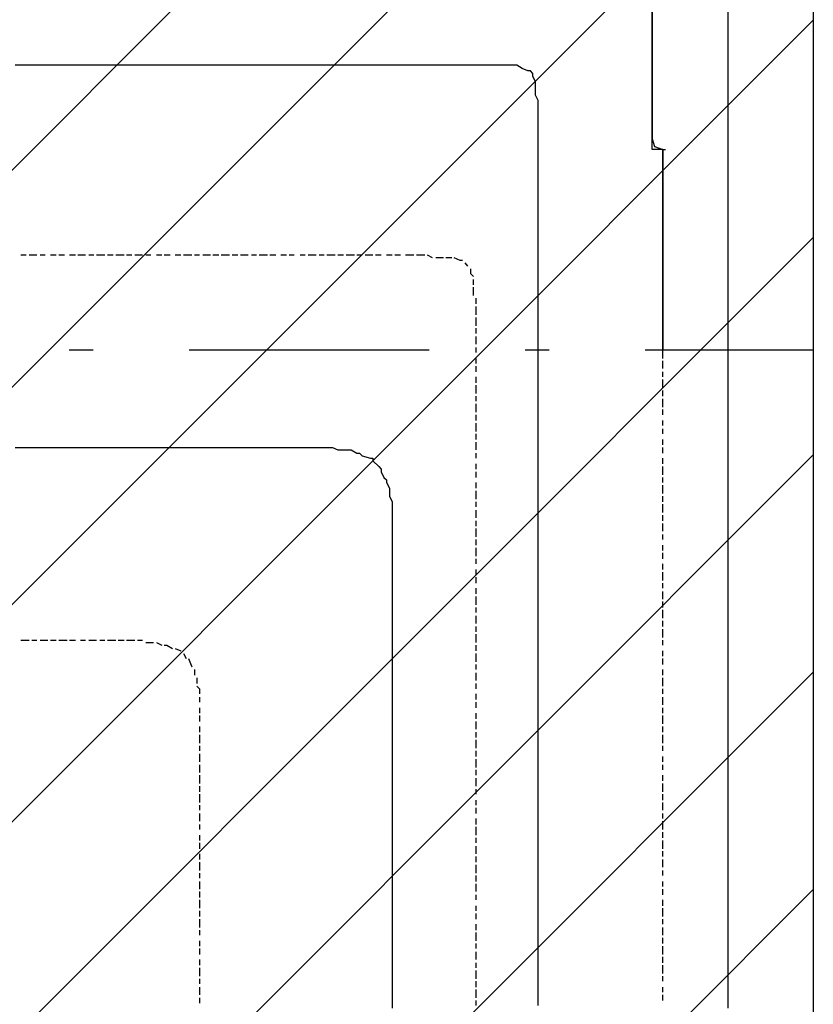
# Model space of a CAD drawing. Extents: x 997 to 109698, y 921 to 94021.
# Tile 232 of 256: x 35258 to 36498, y 21291 to 22829. Entities that reach past the tile are written whole.
import ezdxf

# ---------------------------------------------------------------- set-up
doc = ezdxf.new("R2010")
doc.units = 0
doc.header["$MEASUREMENT"] = 0
for name, color, linetype in [('12', 7, 'CONTINUOUS'), ('28', 7, 'CONTINUOUS'), ('40', 7, 'CONTINUOUS')]:
    doc.layers.add(name, color=color, linetype=linetype)

msp = doc.modelspace()

# ---------------------------------------------------------------- linework, layer by layer
at = {"layer": '12', "color": 1}
for p, q in [((36245.601607, 23514.953237), (36245.601607, 22642.953237)), ((35263.601607, 22757.953237), (35250.601607, 22757.953237)), ((35272.601607, 22757.953237), (35263.601607, 22757.953237)), ((35280.601607, 22757.953237), (35272.601607, 22757.953237)), ((35293.601607, 22757.953237), (35280.601607, 22757.953237)), ((35301.601607, 22757.953237), (35293.601607, 22757.953237)), ((35310.601607, 22757.953237), (35301.601607, 22757.953237)), ((35322.601607, 22757.953237), (35310.601607, 22757.953237)), ((35331.601607, 22757.953237), (35322.601607, 22757.953237)), ((35339.601607, 22757.953237), (35331.601607, 22757.953237)), ((35352.601607, 22757.953237), (35339.601607, 22757.953237)), ((35360.601607, 22757.953237), (35352.601607, 22757.953237)), ((35369.601607, 22757.953237), (35360.601607, 22757.953237)), ((35382.601607, 22757.953237), (35369.601607, 22757.953237)), ((35390.601607, 22757.953237), (35382.601607, 22757.953237)), ((35403.601607, 22757.953237), (35390.601607, 22757.953237)), ((35411.601607, 22757.953237), (35403.601607, 22757.953237)), ((35420.601607, 22757.953237), (35411.601607, 22757.953237)), ((35432.601607, 22757.953237), (35420.601607, 22757.953237)), ((35441.601607, 22757.953237), (35432.601607, 22757.953237)), ((35449.601607, 22757.953237), (35441.601607, 22757.953237)), ((35462.601607, 22757.953237), (35449.601607, 22757.953237)), ((35471.601607, 22757.953237), (35462.601607, 22757.953237)), ((35479.601607, 22757.953237), (35471.601607, 22757.953237)), ((35492.601607, 22757.953237), (35479.601607, 22757.953237)), ((35500.601607, 22757.953237), (35492.601607, 22757.953237)), ((35513.601607, 22757.953237), (35500.601607, 22757.953237)), ((35521.601607, 22757.953237), (35513.601607, 22757.953237)), ((35530.601607, 22757.953237), (35521.601607, 22757.953237)), ((35543.601607, 22757.953237), (35530.601607, 22757.953237)), ((35551.601607, 22757.953237), (35543.601607, 22757.953237)), ((35559.601607, 22757.953237), (35551.601607, 22757.953237)), ((35572.601607, 22757.953237), (35559.601607, 22757.953237)), ((35581.601607, 22757.953237), (35572.601607, 22757.953237)), ((35589.601607, 22757.953237), (35581.601607, 22757.953237)), ((35602.601607, 22757.953237), (35589.601607, 22757.953237)), ((35610.601607, 22757.953237), (35602.601607, 22757.953237)), ((35623.601607, 22757.953237), (35610.601607, 22757.953237)), ((35631.601607, 22757.953237), (35623.601607, 22757.953237)), ((35640.601607, 22757.953237), (35631.601607, 22757.953237)), ((35653.601607, 22757.953237), (35640.601607, 22757.953237)), ((35661.601607, 22757.953237), (35653.601607, 22757.953237)), ((35670.601607, 22757.953237), (35661.601607, 22757.953237)), ((35682.601607, 22757.953237), (35670.601607, 22757.953237)), ((35691.601607, 22757.953237), (35682.601607, 22757.953237)), ((35699.601607, 22757.953237), (35691.601607, 22757.953237)), ((35712.601607, 22757.953237), (35699.601607, 22757.953237)), ((35720.601607, 22757.953237), (35712.601607, 22757.953237)), ((35733.601607, 22757.953237), (35720.601607, 22757.953237)), ((35741.601607, 22757.953237), (35733.601607, 22757.953237)), ((35750.601607, 22757.953237), (35741.601607, 22757.953237)), ((35763.601607, 22757.953237), (35750.601607, 22757.953237)), ((35771.601607, 22757.953237), (35763.601607, 22757.953237)), ((35780.601607, 22757.953237), (35771.601607, 22757.953237)), ((35792.601607, 22757.953237), (35780.601607, 22757.953237)), ((35801.601607, 22757.953237), (35792.601607, 22757.953237)), ((35809.601607, 22757.953237), (35801.601607, 22757.953237)), ((35822.601607, 22757.953237), (35809.601607, 22757.953237)), ((35830.601607, 22757.953237), (35822.601607, 22757.953237)), ((35843.601607, 22757.953237), (35830.601607, 22757.953237)), ((35852.601607, 22757.953237), (35843.601607, 22757.953237)), ((35860.601607, 22757.953237), (35852.601607, 22757.953237)), ((35873.601607, 22757.953237), (35860.601607, 22757.953237)), ((35881.601607, 22757.953237), (35873.601607, 22757.953237)), ((35890.601607, 22757.953237), (35881.601607, 22757.953237)), ((35902.601607, 22757.953237), (35890.601607, 22757.953237)), ((35911.601607, 22757.953237), (35902.601607, 22757.953237)), ((35919.601607, 22757.953237), (35911.601607, 22757.953237)), ((35932.601607, 22757.953237), (35919.601607, 22757.953237)), ((35940.601607, 22757.953237), (35932.601607, 22757.953237)), ((35949.601607, 22757.953237), (35940.601607, 22757.953237)), ((35962.601607, 22757.953237), (35949.601607, 22757.953237)), ((35970.601607, 22757.953237), (35962.601607, 22757.953237)), ((35974.601607, 22757.953237), (35970.601607, 22757.953237)), ((35983.601607, 22757.953237), (35974.601607, 22757.953237)), ((35995.601607, 22757.953237), (35983.601607, 22757.953237)), ((36004.601607, 22757.953237), (35995.601607, 22757.953237)), ((36012.601607, 22757.953237), (36004.601607, 22757.953237)), ((36025.601607, 22757.953237), (36012.601607, 22757.953237)), ((36034.601607, 22757.953237), (36025.601607, 22757.953237)), ((36042.601607, 22752.953237), (36034.601607, 22757.953237)), ((36063.601607, 22731.953237), (36059.601607, 22740.953237)), ((36063.601607, 22723.953237), (36063.601607, 22731.953237)), ((36063.601607, 22710.953237), (36063.601607, 22723.953237)), ((36067.601607, 22702.953237), (36063.601607, 22710.953237)), ((36067.601607, 22693.953237), (36067.601607, 22702.953237)), ((36067.601607, 22680.953237), (36067.601607, 22693.953237)), ((36067.601607, 22672.953237), (36067.601607, 22680.953237)), ((36067.601607, 22664.953237), (36067.601607, 22672.953237)), ((36067.601607, 22651.953237), (36067.601607, 22664.953237)), ((36067.601607, 22642.953237), (36067.601607, 22651.953237)), ((36067.601607, 22634.953237), (36067.601607, 22642.953237)), ((36067.601607, 22621.953237), (36067.601607, 22634.953237)), ((36262.601607, 22625.953237), (36266.601607, 22625.953237)), ((36067.601607, 22613.953237), (36067.601607, 22621.953237)), ((36067.601607, 22604.953237), (36067.601607, 22613.953237)), ((36067.601607, 22592.953237), (36067.601607, 22604.953237)), ((36067.601607, 22583.953237), (36067.601607, 22592.953237)), ((36067.601607, 22570.953237), (36067.601607, 22583.953237)), ((36067.601607, 22562.953237), (36067.601607, 22570.953237)), ((36067.601607, 22553.953237), (36067.601607, 22562.953237)), ((36067.601607, 22541.953237), (36067.601607, 22553.953237)), ((36067.601607, 22532.953237), (36067.601607, 22541.953237)), ((36067.601607, 22524.953237), (36067.601607, 22532.953237)), ((36067.601607, 22511.953237), (36067.601607, 22524.953237)), ((36067.601607, 22503.953237), (36067.601607, 22511.953237)), ((36067.601607, 22494.953237), (36067.601607, 22503.953237)), ((36067.601607, 22481.953237), (36067.601607, 22494.953237)), ((36067.601607, 22473.953237), (36067.601607, 22481.953237)), ((36067.601607, 22460.953237), (36067.601607, 22473.953237)), ((36067.601607, 22452.953237), (36067.601607, 22460.953237)), ((36067.601607, 22443.953237), (36067.601607, 22452.953237)), ((36067.601607, 22431.953237), (36067.601607, 22443.953237)), ((36067.601607, 22422.953237), (36067.601607, 22431.953237)), ((36067.601607, 22414.953237), (36067.601607, 22422.953237)), ((36067.601607, 22401.953237), (36067.601607, 22414.953237)), ((36067.601607, 22393.953237), (36067.601607, 22401.953237)), ((36067.601607, 22384.953237), (36067.601607, 22393.953237)), ((36067.601607, 22376.953237), (36067.601607, 22384.953237)), ((36067.601607, 22367.953237), (36067.601607, 22376.953237)), ((36067.601607, 22359.953237), (36067.601607, 22367.953237)), ((36067.601607, 22346.953237), (36067.601607, 22359.953237)), ((36067.601607, 22338.953237), (36067.601607, 22346.953237)), ((36067.601607, 22329.953237), (36067.601607, 22338.953237)), ((36067.601607, 22316.953237), (36067.601607, 22329.953237)), ((36067.601607, 22308.953237), (36067.601607, 22316.953237)), ((36067.601607, 22299.953237), (36067.601607, 22308.953237)), ((36067.601607, 22287.953237), (36067.601607, 22299.953237)), ((36067.601607, 22278.953237), (36067.601607, 22287.953237)), ((36067.601607, 22266.953237), (36067.601607, 22278.953237)), ((36364.601607, 22270.953237), (36364.601607, 22283.953237)), ((36364.601607, 22261.953237), (36364.601607, 22270.953237)), ((36067.601607, 22257.953237), (36067.601607, 22266.953237)), ((36067.601607, 22249.953237), (36067.601607, 22257.953237)), ((36364.601607, 22253.953237), (36364.601607, 22261.953237)), ((36067.601607, 22236.953237), (36067.601607, 22249.953237)), ((36364.601607, 22240.953237), (36364.601607, 22253.953237)), ((36364.601607, 22232.953237), (36364.601607, 22240.953237)), ((36067.601607, 22228.953237), (36067.601607, 22236.953237)), ((36067.601607, 22219.953237), (36067.601607, 22228.953237)), ((36364.601607, 22223.953237), (36364.601607, 22232.953237)), ((36067.601607, 22206.953237), (36067.601607, 22219.953237)), ((36364.601607, 22211.953237), (36364.601607, 22223.953237)), ((36364.601607, 22202.953237), (36364.601607, 22211.953237)), ((36067.601607, 22198.953237), (36067.601607, 22206.953237)), ((36067.601607, 22189.953237), (36067.601607, 22198.953237)), ((36364.601607, 22194.953237), (36364.601607, 22202.953237)), ((36364.601607, 22181.953237), (36364.601607, 22194.953237)), ((36067.601607, 22177.953237), (36067.601607, 22189.953237)), ((36364.601607, 22172.953237), (36364.601607, 22181.953237)), ((36067.601607, 22168.953237), (36067.601607, 22177.953237)), ((36067.601607, 22156.953237), (36067.601607, 22168.953237)), ((36364.601607, 22160.953237), (36364.601607, 22172.953237)), ((35250.601607, 22160.953237), (35263.601607, 22160.953237)), ((35263.601607, 22160.953237), (35272.601607, 22160.953237)), ((35272.601607, 22160.953237), (35280.601607, 22160.953237)), ((35280.601607, 22160.953237), (35293.601607, 22160.953237)), ((35293.601607, 22160.953237), (35301.601607, 22160.953237)), ((35301.601607, 22160.953237), (35314.601607, 22160.953237)), ((35314.601607, 22160.953237), (35322.601607, 22160.953237)), ((35322.601607, 22160.953237), (35331.601607, 22160.953237)), ((35331.601607, 22160.953237), (35344.601607, 22160.953237)), ((35344.601607, 22160.953237), (35352.601607, 22160.953237)), ((35352.601607, 22160.953237), (35360.601607, 22160.953237)), ((35360.601607, 22160.953237), (35373.601607, 22160.953237)), ((35373.601607, 22160.953237), (35382.601607, 22160.953237)), ((35382.601607, 22160.953237), (35390.601607, 22160.953237)), ((35390.601607, 22160.953237), (35403.601607, 22160.953237)), ((35403.601607, 22160.953237), (35411.601607, 22160.953237)), ((35411.601607, 22160.953237), (35424.601607, 22160.953237)), ((35424.601607, 22160.953237), (35432.601607, 22160.953237)), ((35432.601607, 22160.953237), (35441.601607, 22160.953237)), ((35441.601607, 22160.953237), (35454.601607, 22160.953237)), ((35454.601607, 22160.953237), (35462.601607, 22160.953237)), ((35462.601607, 22160.953237), (35471.601607, 22160.953237)), ((35471.601607, 22160.953237), (35483.601607, 22160.953237)), ((35483.601607, 22160.953237), (35492.601607, 22160.953237)), ((35492.601607, 22160.953237), (35500.601607, 22160.953237)), ((35500.601607, 22160.953237), (35513.601607, 22160.953237)), ((35513.601607, 22160.953237), (35521.601607, 22160.953237)), ((35521.601607, 22160.953237), (35534.601607, 22160.953237)), ((35534.601607, 22160.953237), (35543.601607, 22160.953237)), ((35543.601607, 22160.953237), (35551.601607, 22160.953237)), ((35551.601607, 22160.953237), (35564.601607, 22160.953237)), ((35564.601607, 22160.953237), (35572.601607, 22160.953237)), ((35572.601607, 22160.953237), (35581.601607, 22160.953237)), ((35581.601607, 22160.953237), (35593.601607, 22160.953237)), ((35593.601607, 22160.953237), (35602.601607, 22160.953237)), ((35602.601607, 22160.953237), (35610.601607, 22160.953237)), ((35610.601607, 22160.953237), (35623.601607, 22160.953237)), ((35623.601607, 22160.953237), (35631.601607, 22160.953237)), ((35631.601607, 22160.953237), (35640.601607, 22160.953237)), ((35640.601607, 22160.953237), (35644.601607, 22160.953237)), ((35644.601607, 22160.953237), (35657.601607, 22160.953237)), ((35657.601607, 22160.953237), (35665.601607, 22160.953237)), ((35665.601607, 22160.953237), (35674.601607, 22160.953237)), ((35674.601607, 22160.953237), (35686.601607, 22160.953237)), ((35686.601607, 22160.953237), (35695.601607, 22160.953237)), ((35695.601607, 22160.953237), (35703.601607, 22160.953237)), ((35703.601607, 22160.953237), (35716.601607, 22160.953237)), ((35716.601607, 22160.953237), (35725.601607, 22160.953237)), ((35725.601607, 22160.953237), (35737.601607, 22160.953237)), ((35737.601607, 22160.953237), (35746.601607, 22160.953237)), ((35746.601607, 22160.953237), (35754.601607, 22156.953237)), ((35754.601607, 22156.953237), (35767.601607, 22156.953237)), ((35767.601607, 22156.953237), (35775.601607, 22156.953237)), ((35775.601607, 22156.953237), (35784.601607, 22151.953237)), ((35792.601607, 22147.953237), (35805.601607, 22143.953237)), ((36067.601607, 22147.953237), (36067.601607, 22156.953237)), ((36067.601607, 22139.953237), (36067.601607, 22147.953237)), ((36364.601607, 22151.953237), (36364.601607, 22160.953237)), ((36364.601607, 22143.953237), (36364.601607, 22151.953237)), ((35809.601607, 22139.953237), (35818.601607, 22130.953237)), ((36067.601607, 22126.953237), (36067.601607, 22139.953237)), ((36364.601607, 22130.953237), (36364.601607, 22143.953237)), ((35822.601607, 22122.953237), (35826.601607, 22113.953237)), ((36067.601607, 22117.953237), (36067.601607, 22126.953237)), ((36067.601607, 22109.953237), (36067.601607, 22117.953237)), ((36364.601607, 22122.953237), (36364.601607, 22130.953237)), ((36364.601607, 22113.953237), (36364.601607, 22122.953237)), ((35830.601607, 22105.953237), (35835.601607, 22096.953237)), ((36067.601607, 22096.953237), (36067.601607, 22109.953237)), ((36364.601607, 22101.953237), (36364.601607, 22113.953237)), ((36364.601607, 22092.953237), (36364.601607, 22101.953237)), ((35835.601607, 22096.953237), (35835.601607, 22084.953237)), ((36067.601607, 22088.953237), (36067.601607, 22096.953237)), ((36067.601607, 22079.953237), (36067.601607, 22088.953237)), ((36364.601607, 22084.953237), (36364.601607, 22092.953237)), ((35835.601607, 22084.953237), (35839.601607, 22075.953237)), ((35839.601607, 22075.953237), (35839.601607, 22067.953237)), ((36067.601607, 22067.953237), (36067.601607, 22079.953237)), ((36364.601607, 22071.953237), (36364.601607, 22084.953237)), ((36364.601607, 22062.953237), (36364.601607, 22071.953237)), ((35839.601607, 22067.953237), (35839.601607, 22054.953237)), ((36067.601607, 22058.953237), (36067.601607, 22067.953237)), ((36067.601607, 22050.953237), (36067.601607, 22058.953237)), ((36364.601607, 22050.953237), (36364.601607, 22062.953237)), ((35839.601607, 22054.953237), (35839.601607, 22045.953237)), ((35839.601607, 22045.953237), (35839.601607, 22037.953237)), ((36067.601607, 22037.953237), (36067.601607, 22050.953237)), ((36364.601607, 22041.953237), (36364.601607, 22050.953237)), ((36364.601607, 22033.953237), (36364.601607, 22041.953237)), ((35839.601607, 22037.953237), (35839.601607, 22024.953237)), ((35839.601607, 22024.953237), (35839.601607, 22016.953237)), ((36067.601607, 22029.953237), (36067.601607, 22037.953237)), ((36067.601607, 22016.953237), (36067.601607, 22029.953237)), ((36364.601607, 22020.953237), (36364.601607, 22033.953237)), ((35839.601607, 22016.953237), (35839.601607, 22007.953237)), ((36067.601607, 22007.953237), (36067.601607, 22016.953237)), ((36364.601607, 22012.953237), (36364.601607, 22020.953237)), ((36364.601607, 22003.953237), (36364.601607, 22012.953237)), ((35839.601607, 22007.953237), (35839.601607, 21995.953237)), ((35839.601607, 21995.953237), (35839.601607, 21986.953237)), ((36067.601607, 21999.953237), (36067.601607, 22007.953237)), ((36067.601607, 21986.953237), (36067.601607, 21999.953237)), ((36364.601607, 21990.953237), (36364.601607, 22003.953237)), ((35839.601607, 21986.953237), (35839.601607, 21973.953237)), ((36067.601607, 21978.953237), (36067.601607, 21986.953237)), ((36067.601607, 21969.953237), (36067.601607, 21978.953237)), ((36364.601607, 21982.953237), (36364.601607, 21990.953237)), ((36364.601607, 21973.953237), (36364.601607, 21982.953237)), ((35839.601607, 21973.953237), (35839.601607, 21965.953237)), ((35839.601607, 21965.953237), (35839.601607, 21961.953237)), ((36067.601607, 21957.953237), (36067.601607, 21969.953237)), ((36364.601607, 21961.953237), (36364.601607, 21973.953237)), ((35839.601607, 21961.953237), (35839.601607, 21952.953237)), ((35839.601607, 21952.953237), (35839.601607, 21940.953237)), ((36067.601607, 21948.953237), (36067.601607, 21957.953237)), ((36067.601607, 21940.953237), (36067.601607, 21948.953237)), ((36364.601607, 21952.953237), (36364.601607, 21961.953237)), ((36364.601607, 21940.953237), (36364.601607, 21952.953237)), ((35839.601607, 21940.953237), (35839.601607, 21931.953237)), ((36067.601607, 21927.953237), (36067.601607, 21940.953237)), ((36364.601607, 21931.953237), (36364.601607, 21940.953237)), ((35839.601607, 21931.953237), (35839.601607, 21923.953237)), ((35839.601607, 21923.953237), (35839.601607, 21910.953237)), ((36067.601607, 21919.953237), (36067.601607, 21927.953237)), ((36067.601607, 21906.953237), (36067.601607, 21919.953237)), ((36364.601607, 21923.953237), (36364.601607, 21931.953237)), ((36364.601607, 21910.953237), (36364.601607, 21923.953237)), ((35839.601607, 21910.953237), (35839.601607, 21902.953237)), ((35839.601607, 21902.953237), (35839.601607, 21893.953237)), ((36067.601607, 21897.953237), (36067.601607, 21906.953237)), ((36364.601607, 21902.953237), (36364.601607, 21910.953237)), ((36364.601607, 21893.953237), (36364.601607, 21902.953237)), ((35839.601607, 21893.953237), (35839.601607, 21880.953237)), ((36067.601607, 21889.953237), (36067.601607, 21897.953237)), ((36067.601607, 21876.953237), (36067.601607, 21889.953237)), ((36364.601607, 21880.953237), (36364.601607, 21893.953237)), ((35839.601607, 21880.953237), (35839.601607, 21872.953237)), ((35839.601607, 21872.953237), (35839.601607, 21863.953237)), ((36067.601607, 21868.953237), (36067.601607, 21876.953237)), ((36364.601607, 21872.953237), (36364.601607, 21880.953237)), ((36364.601607, 21863.953237), (36364.601607, 21872.953237)), ((35839.601607, 21863.953237), (35839.601607, 21851.953237)), ((36067.601607, 21859.953237), (36067.601607, 21868.953237)), ((36067.601607, 21846.953237), (36067.601607, 21859.953237)), ((36364.601607, 21851.953237), (36364.601607, 21863.953237)), ((35839.601607, 21851.953237), (35839.601607, 21842.953237)), ((35839.601607, 21842.953237), (35839.601607, 21830.953237)), ((36067.601607, 21838.953237), (36067.601607, 21846.953237)), ((36364.601607, 21842.953237), (36364.601607, 21851.953237)), ((36364.601607, 21834.953237), (36364.601607, 21842.953237)), ((35839.601607, 21830.953237), (35839.601607, 21821.953237)), ((36067.601607, 21830.953237), (36067.601607, 21838.953237)), ((36067.601607, 21817.953237), (36067.601607, 21830.953237)), ((36364.601607, 21821.953237), (36364.601607, 21834.953237)), ((35839.601607, 21821.953237), (35839.601607, 21813.953237)), ((35839.601607, 21813.953237), (35839.601607, 21800.953237)), ((36067.601607, 21808.953237), (36067.601607, 21817.953237)), ((36364.601607, 21813.953237), (36364.601607, 21821.953237)), ((36364.601607, 21800.953237), (36364.601607, 21813.953237)), ((35839.601607, 21800.953237), (35839.601607, 21791.953237)), ((36067.601607, 21796.953237), (36067.601607, 21808.953237)), ((36067.601607, 21787.953237), (36067.601607, 21796.953237)), ((36364.601607, 21791.953237), (36364.601607, 21800.953237)), ((35839.601607, 21791.953237), (35839.601607, 21783.953237)), ((35839.601607, 21783.953237), (35839.601607, 21770.953237)), ((36067.601607, 21779.953237), (36067.601607, 21787.953237)), ((36067.601607, 21766.953237), (36067.601607, 21779.953237)), ((36364.601607, 21783.953237), (36364.601607, 21791.953237)), ((36364.601607, 21770.953237), (36364.601607, 21783.953237)), ((35839.601607, 21770.953237), (35839.601607, 21762.953237)), ((35839.601607, 21762.953237), (35839.601607, 21753.953237)), ((36067.601607, 21758.953237), (36067.601607, 21766.953237)), ((36364.601607, 21762.953237), (36364.601607, 21770.953237)), ((36364.601607, 21753.953237), (36364.601607, 21762.953237)), ((35839.601607, 21753.953237), (35839.601607, 21741.953237)), ((36067.601607, 21749.953237), (36067.601607, 21758.953237)), ((36067.601607, 21736.953237), (36067.601607, 21749.953237)), ((36364.601607, 21741.953237), (36364.601607, 21753.953237)), ((35839.601607, 21741.953237), (35839.601607, 21732.953237)), ((35839.601607, 21732.953237), (35839.601607, 21720.953237)), ((36067.601607, 21728.953237), (36067.601607, 21736.953237)), ((36364.601607, 21732.953237), (36364.601607, 21741.953237)), ((36364.601607, 21724.953237), (36364.601607, 21732.953237)), ((35839.601607, 21720.953237), (35839.601607, 21711.953237)), ((36067.601607, 21720.953237), (36067.601607, 21728.953237)), ((36067.601607, 21707.953237), (36067.601607, 21720.953237)), ((36364.601607, 21711.953237), (36364.601607, 21724.953237)), ((35839.601607, 21711.953237), (35839.601607, 21703.953237)), ((35839.601607, 21703.953237), (35839.601607, 21690.953237)), ((36067.601607, 21698.953237), (36067.601607, 21707.953237)), ((36364.601607, 21703.953237), (36364.601607, 21711.953237)), ((36364.601607, 21690.953237), (36364.601607, 21703.953237)), ((35839.601607, 21690.953237), (35839.601607, 21681.953237)), ((36067.601607, 21686.953237), (36067.601607, 21698.953237)), ((36067.601607, 21677.953237), (36067.601607, 21686.953237)), ((36364.601607, 21681.953237), (36364.601607, 21690.953237)), ((35839.601607, 21681.953237), (35839.601607, 21673.953237)), ((35839.601607, 21673.953237), (35839.601607, 21660.953237)), ((36067.601607, 21669.953237), (36067.601607, 21677.953237)), ((36364.601607, 21673.953237), (36364.601607, 21681.953237)), ((36364.601607, 21660.953237), (36364.601607, 21673.953237)), ((35839.601607, 21660.953237), (35839.601607, 21652.953237)), ((36067.601607, 21656.953237), (36067.601607, 21669.953237)), ((36067.601607, 21648.953237), (36067.601607, 21656.953237)), ((36364.601607, 21652.953237), (36364.601607, 21660.953237)), ((35839.601607, 21652.953237), (35839.601607, 21643.953237)), ((35839.601607, 21643.953237), (35839.601607, 21631.953237)), ((36067.601607, 21639.953237), (36067.601607, 21648.953237)), ((36067.601607, 21626.953237), (36067.601607, 21639.953237)), ((36364.601607, 21643.953237), (36364.601607, 21652.953237)), ((36364.601607, 21631.953237), (36364.601607, 21643.953237)), ((35839.601607, 21631.953237), (35839.601607, 21622.953237)), ((36067.601607, 21618.953237), (36067.601607, 21626.953237)), ((36364.601607, 21622.953237), (36364.601607, 21631.953237)), ((35839.601607, 21622.953237), (35839.601607, 21609.953237)), ((35839.601607, 21609.953237), (35839.601607, 21601.953237)), ((36067.601607, 21609.953237), (36067.601607, 21618.953237)), ((36067.601607, 21597.953237), (36067.601607, 21609.953237)), ((36364.601607, 21614.953237), (36364.601607, 21622.953237)), ((36364.601607, 21601.953237), (36364.601607, 21614.953237)), ((35839.601607, 21601.953237), (35839.601607, 21593.953237)), ((35839.601607, 21593.953237), (35839.601607, 21580.953237)), ((36067.601607, 21588.953237), (36067.601607, 21597.953237)), ((36364.601607, 21593.953237), (36364.601607, 21601.953237)), ((36364.601607, 21580.953237), (36364.601607, 21593.953237)), ((35839.601607, 21580.953237), (35839.601607, 21571.953237)), ((36067.601607, 21576.953237), (36067.601607, 21588.953237)), ((36364.601607, 21571.953237), (36364.601607, 21580.953237)), ((35839.601607, 21571.953237), (35839.601607, 21563.953237)), ((35839.601607, 21563.953237), (35839.601607, 21550.953237)), ((36067.601607, 21567.953237), (36067.601607, 21576.953237)), ((36067.601607, 21559.953237), (36067.601607, 21567.953237)), ((36364.601607, 21563.953237), (36364.601607, 21571.953237)), ((36364.601607, 21550.953237), (36364.601607, 21563.953237)), ((35839.601607, 21550.953237), (35839.601607, 21542.953237)), ((36067.601607, 21546.953237), (36067.601607, 21559.953237)), ((36364.601607, 21542.953237), (36364.601607, 21550.953237)), ((35839.601607, 21542.953237), (35839.601607, 21533.953237)), ((35839.601607, 21533.953237), (35839.601607, 21521.953237)), ((36067.601607, 21537.953237), (36067.601607, 21546.953237)), ((36067.601607, 21529.953237), (36067.601607, 21537.953237)), ((36364.601607, 21533.953237), (36364.601607, 21542.953237)), ((36364.601607, 21521.953237), (36364.601607, 21533.953237)), ((35839.601607, 21521.953237), (35839.601607, 21512.953237)), ((36067.601607, 21516.953237), (36067.601607, 21529.953237)), ((36067.601607, 21508.953237), (36067.601607, 21516.953237)), ((36364.601607, 21512.953237), (36364.601607, 21521.953237)), ((35839.601607, 21512.953237), (35839.601607, 21499.953237)), ((36067.601607, 21499.953237), (36067.601607, 21508.953237)), ((36364.601607, 21504.953237), (36364.601607, 21512.953237)), ((36364.601607, 21491.953237), (36364.601607, 21504.953237)), ((35839.601607, 21499.953237), (35839.601607, 21491.953237)), ((35839.601607, 21491.953237), (35839.601607, 21482.953237)), ((36067.601607, 21487.953237), (36067.601607, 21499.953237)), ((36067.601607, 21478.953237), (36067.601607, 21487.953237)), ((36364.601607, 21482.953237), (36364.601607, 21491.953237)), ((35839.601607, 21482.953237), (35839.601607, 21470.953237)), ((35839.601607, 21470.953237), (35839.601607, 21461.953237)), ((36067.601607, 21470.953237), (36067.601607, 21478.953237)), ((36067.601607, 21457.953237), (36067.601607, 21470.953237)), ((36364.601607, 21470.953237), (36364.601607, 21482.953237)), ((36364.601607, 21461.953237), (36364.601607, 21470.953237)), ((35839.601607, 21461.953237), (35839.601607, 21453.953237)), ((36067.601607, 21449.953237), (36067.601607, 21457.953237)), ((36364.601607, 21453.953237), (36364.601607, 21461.953237)), ((35839.601607, 21453.953237), (35839.601607, 21440.953237)), ((35839.601607, 21440.953237), (35839.601607, 21432.953237)), ((36067.601607, 21436.953237), (36067.601607, 21449.953237)), ((36364.601607, 21440.953237), (36364.601607, 21453.953237)), ((36364.601607, 21432.953237), (36364.601607, 21440.953237)), ((35839.601607, 21432.953237), (35839.601607, 21423.953237)), ((36067.601607, 21427.953237), (36067.601607, 21436.953237)), ((36067.601607, 21419.953237), (36067.601607, 21427.953237)), ((36364.601607, 21423.953237), (36364.601607, 21432.953237)), ((35839.601607, 21423.953237), (35839.601607, 21410.953237)), ((35839.601607, 21410.953237), (35839.601607, 21402.953237)), ((36067.601607, 21406.953237), (36067.601607, 21419.953237)), ((36364.601607, 21410.953237), (36364.601607, 21423.953237)), ((36364.601607, 21402.953237), (36364.601607, 21410.953237)), ((35839.601607, 21402.953237), (35839.601607, 21389.953237)), ((36067.601607, 21398.953237), (36067.601607, 21406.953237)), ((36067.601607, 21389.953237), (36067.601607, 21398.953237)), ((36364.601607, 21394.953237), (36364.601607, 21402.953237)), ((36364.601607, 21381.953237), (36364.601607, 21394.953237)), ((35839.601607, 21389.953237), (35839.601607, 21381.953237)), ((35839.601607, 21381.953237), (35839.601607, 21372.953237)), ((36067.601607, 21377.953237), (36067.601607, 21389.953237)), ((36364.601607, 21372.953237), (36364.601607, 21381.953237)), ((35839.601607, 21372.953237), (35839.601607, 21360.953237)), ((36067.601607, 21368.953237), (36067.601607, 21377.953237)), ((36067.601607, 21360.953237), (36067.601607, 21368.953237)), ((36364.601607, 21360.953237), (36364.601607, 21372.953237)), ((35839.601607, 21360.953237), (35839.601607, 21351.953237)), ((35839.601607, 21351.953237), (35839.601607, 21343.953237)), ((36067.601607, 21347.953237), (36067.601607, 21360.953237)), ((36067.601607, 21338.953237), (36067.601607, 21347.953237)), ((36364.601607, 21351.953237), (36364.601607, 21360.953237)), ((36364.601607, 21343.953237), (36364.601607, 21351.953237)), ((35839.601607, 21343.953237), (35839.601607, 21330.953237)), ((36067.601607, 21326.953237), (36067.601607, 21338.953237)), ((36364.601607, 21330.953237), (36364.601607, 21343.953237)), ((35839.601607, 21330.953237), (35839.601607, 21322.953237)), ((35839.601607, 21322.953237), (35839.601607, 21313.953237)), ((36067.601607, 21317.953237), (36067.601607, 21326.953237)), ((36067.601607, 21309.953237), (36067.601607, 21317.953237)), ((36364.601607, 21322.953237), (36364.601607, 21330.953237)), ((36364.601607, 21313.953237), (36364.601607, 21322.953237)), ((35839.601607, 21313.953237), (35839.601607, 21300.953237)), ((36067.601607, 21296.953237), (36067.601607, 21309.953237)), ((36364.601607, 21300.953237), (36364.601607, 21313.953237)), ((35839.601607, 21300.953237), (35839.601607, 21292.953237)), ((35839.601607, 21292.953237), (35839.601607, 21284.953237)), ((36067.601607, 21288.953237), (36067.601607, 21296.953237)), ((36364.601607, 21292.953237), (36364.601607, 21300.953237)), ((36364.601607, 21284.953237), (36364.601607, 21292.953237))]:
    msp.add_line(p, q, dxfattribs=at)
at = {"layer": '12', "color": 5}
for p, q in [((36245.601607, 22625.953237), (36245.601607, 23506.953237)), ((36262.601607, 22625.953237), (36245.601607, 22625.953237)), ((36262.601607, 22312.953237), (36262.601607, 22625.953237)), ((36262.601607, 22625.953237), (36262.601607, 22312.953237)), ((35267.601607, 22460.953237), (35259.601607, 22460.953237)), ((35284.601607, 22460.953237), (35272.601607, 22460.953237)), ((35297.601607, 22460.953237), (35289.601607, 22460.953237)), ((35314.601607, 22460.953237), (35305.601607, 22460.953237)), ((35327.601607, 22460.953237), (35318.601607, 22460.953237)), ((35344.601607, 22460.953237), (35335.601607, 22460.953237)), ((35360.601607, 22460.953237), (35348.601607, 22460.953237)), ((35373.601607, 22460.953237), (35365.601607, 22460.953237)), ((35390.601607, 22460.953237), (35377.601607, 22460.953237)), ((35403.601607, 22460.953237), (35394.601607, 22460.953237)), ((35420.601607, 22460.953237), (35407.601607, 22460.953237)), ((35432.601607, 22460.953237), (35424.601607, 22460.953237)), ((35449.601607, 22460.953237), (35437.601607, 22460.953237)), ((35462.601607, 22460.953237), (35454.601607, 22460.953237)), ((35479.601607, 22460.953237), (35471.601607, 22460.953237)), ((35492.601607, 22460.953237), (35483.601607, 22460.953237)), ((35509.601607, 22460.953237), (35500.601607, 22460.953237)), ((35526.601607, 22460.953237), (35513.601607, 22460.953237)), ((35538.601607, 22460.953237), (35530.601607, 22460.953237)), ((35555.601607, 22460.953237), (35543.601607, 22460.953237)), ((35568.601607, 22460.953237), (35559.601607, 22460.953237)), ((35585.601607, 22460.953237), (35572.601607, 22460.953237)), ((35598.601607, 22460.953237), (35589.601607, 22460.953237)), ((35614.601607, 22460.953237), (35602.601607, 22460.953237)), ((35627.601607, 22460.953237), (35619.601607, 22460.953237)), ((35644.601607, 22460.953237), (35631.601607, 22460.953237)), ((35657.601607, 22460.953237), (35648.601607, 22460.953237)), ((35674.601607, 22460.953237), (35665.601607, 22460.953237)), ((35686.601607, 22460.953237), (35678.601607, 22460.953237)), ((35703.601607, 22460.953237), (35695.601607, 22460.953237)), ((35720.601607, 22460.953237), (35708.601607, 22460.953237)), ((35733.601607, 22460.953237), (35725.601607, 22460.953237)), ((35750.601607, 22460.953237), (35737.601607, 22460.953237)), ((35763.601607, 22460.953237), (35754.601607, 22460.953237)), ((35780.601607, 22460.953237), (35767.601607, 22460.953237)), ((35792.601607, 22460.953237), (35784.601607, 22460.953237)), ((35809.601607, 22460.953237), (35797.601607, 22460.953237)), ((35822.601607, 22460.953237), (35813.601607, 22460.953237)), ((35839.601607, 22460.953237), (35830.601607, 22460.953237)), ((35852.601607, 22460.953237), (35843.601607, 22460.953237)), ((35868.601607, 22460.953237), (35860.601607, 22460.953237)), ((35873.601607, 22460.953237), (35868.601607, 22460.953237)), ((35890.601607, 22460.953237), (35877.601607, 22460.953237)), ((35902.601607, 22456.953237), (35894.601607, 22460.953237)), ((35919.601607, 22456.953237), (35907.601607, 22456.953237)), ((35932.601607, 22456.953237), (35923.601607, 22456.953237)), ((35957.601607, 22443.953237), (35953.601607, 22448.953237)), ((35966.601607, 22414.953237), (35966.601607, 22422.953237)), ((35966.601607, 22397.953237), (35966.601607, 22410.953237)), ((35970.601607, 22384.953237), (35970.601607, 22393.953237)), ((35970.601607, 22367.953237), (35970.601607, 22380.953237)), ((35970.601607, 22359.953237), (35970.601607, 22363.953237)), ((35970.601607, 22350.953237), (35970.601607, 22359.953237)), ((35970.601607, 22338.953237), (35970.601607, 22346.953237)), ((35970.601607, 22321.953237), (35970.601607, 22333.953237)), ((35970.601607, 22308.953237), (35970.601607, 22316.953237)), ((36262.601607, 22299.953237), (36262.601607, 22312.953237)), ((35970.601607, 22291.953237), (35970.601607, 22299.953237)), ((35970.601607, 22278.953237), (35970.601607, 22287.953237)), ((36262.601607, 22283.953237), (36262.601607, 22295.953237)), ((35970.601607, 22261.953237), (35970.601607, 22270.953237)), ((36262.601607, 22270.953237), (36262.601607, 22278.953237)), ((35970.601607, 22244.953237), (35970.601607, 22257.953237)), ((36262.601607, 22253.953237), (36262.601607, 22266.953237)), ((35970.601607, 22232.953237), (35970.601607, 22240.953237)), ((36262.601607, 22240.953237), (36262.601607, 22249.953237)), ((35970.601607, 22215.953237), (35970.601607, 22228.953237)), ((36262.601607, 22223.953237), (36262.601607, 22236.953237)), ((35970.601607, 22202.953237), (35970.601607, 22211.953237)), ((36262.601607, 22211.953237), (36262.601607, 22219.953237)), ((35970.601607, 22185.953237), (35970.601607, 22198.953237)), ((36262.601607, 22194.953237), (36262.601607, 22202.953237)), ((35970.601607, 22172.953237), (35970.601607, 22181.953237)), ((36262.601607, 22181.953237), (36262.601607, 22189.953237)), ((35970.601607, 22156.953237), (35970.601607, 22168.953237)), ((36262.601607, 22164.953237), (36262.601607, 22172.953237)), ((35970.601607, 22143.953237), (35970.601607, 22151.953237)), ((36262.601607, 22151.953237), (36262.601607, 22160.953237)), ((35970.601607, 22126.953237), (35970.601607, 22134.953237)), ((36262.601607, 22134.953237), (36262.601607, 22143.953237)), ((35970.601607, 22113.953237), (35970.601607, 22122.953237)), ((36262.601607, 22117.953237), (36262.601607, 22130.953237)), ((35970.601607, 22096.953237), (35970.601607, 22105.953237)), ((36262.601607, 22105.953237), (36262.601607, 22113.953237)), ((36262.601607, 22088.953237), (36262.601607, 22101.953237)), ((35970.601607, 22079.953237), (35970.601607, 22092.953237)), ((35970.601607, 22067.953237), (35970.601607, 22075.953237)), ((36262.601607, 22075.953237), (36262.601607, 22084.953237)), ((36262.601607, 22058.953237), (36262.601607, 22071.953237)), ((35970.601607, 22050.953237), (35970.601607, 22062.953237)), ((35970.601607, 22037.953237), (35970.601607, 22045.953237)), ((36262.601607, 22045.953237), (36262.601607, 22054.953237)), ((36262.601607, 22029.953237), (36262.601607, 22041.953237)), ((35970.601607, 22020.953237), (35970.601607, 22033.953237)), ((36262.601607, 22016.953237), (36262.601607, 22024.953237)), ((35970.601607, 22007.953237), (35970.601607, 22016.953237)), ((35970.601607, 21990.953237), (35970.601607, 22003.953237)), ((36262.601607, 21999.953237), (36262.601607, 22007.953237)), ((36262.601607, 21986.953237), (36262.601607, 21995.953237)), ((35970.601607, 21978.953237), (35970.601607, 21986.953237)), ((36262.601607, 21969.953237), (36262.601607, 21978.953237)), ((35970.601607, 21961.953237), (35970.601607, 21969.953237)), ((36262.601607, 21952.953237), (36262.601607, 21965.953237)), ((35970.601607, 21948.953237), (35970.601607, 21957.953237)), ((36262.601607, 21940.953237), (36262.601607, 21948.953237)), ((35970.601607, 21931.953237), (35970.601607, 21940.953237)), ((36262.601607, 21923.953237), (36262.601607, 21935.953237)), ((35970.601607, 21914.953237), (35970.601607, 21927.953237)), ((36262.601607, 21910.953237), (36262.601607, 21919.953237)), ((35970.601607, 21902.953237), (35970.601607, 21910.953237)), ((36262.601607, 21893.953237), (36262.601607, 21906.953237)), ((35970.601607, 21885.953237), (35970.601607, 21897.953237)), ((36262.601607, 21880.953237), (36262.601607, 21889.953237)), ((35970.601607, 21872.953237), (35970.601607, 21880.953237)), ((36262.601607, 21863.953237), (36262.601607, 21876.953237)), ((35259.601607, 21859.953237), (35272.601607, 21859.953237)), ((35276.601607, 21859.953237), (35284.601607, 21859.953237)), ((35289.601607, 21859.953237), (35301.601607, 21859.953237)), ((35305.601607, 21859.953237), (35314.601607, 21859.953237)), ((35318.601607, 21859.953237), (35331.601607, 21859.953237)), ((35335.601607, 21859.953237), (35339.601607, 21859.953237)), ((35339.601607, 21859.953237), (35344.601607, 21859.953237)), ((35352.601607, 21859.953237), (35360.601607, 21859.953237)), ((35365.601607, 21859.953237), (35377.601607, 21859.953237)), ((35382.601607, 21859.953237), (35390.601607, 21859.953237)), ((35394.601607, 21859.953237), (35407.601607, 21859.953237)), ((35411.601607, 21859.953237), (35420.601607, 21859.953237)), ((35424.601607, 21859.953237), (35437.601607, 21859.953237)), ((35441.601607, 21859.953237), (35449.601607, 21859.953237)), ((35454.601607, 21855.953237), (35466.601607, 21855.953237)), ((35471.601607, 21855.953237), (35479.601607, 21851.953237)), ((35970.601607, 21855.953237), (35970.601607, 21868.953237)), ((36262.601607, 21851.953237), (36262.601607, 21859.953237)), ((35500.601607, 21846.953237), (35509.601607, 21842.953237)), ((35970.601607, 21842.953237), (35970.601607, 21851.953237)), ((36262.601607, 21834.953237), (36262.601607, 21842.953237)), ((35513.601607, 21838.953237), (35517.601607, 21830.953237)), ((35521.601607, 21830.953237), (35526.601607, 21817.953237)), ((35970.601607, 21825.953237), (35970.601607, 21838.953237)), ((36262.601607, 21821.953237), (36262.601607, 21830.953237)), ((35530.601607, 21813.953237), (35530.601607, 21804.953237)), ((35970.601607, 21813.953237), (35970.601607, 21821.953237)), ((36262.601607, 21804.953237), (36262.601607, 21813.953237)), ((35534.601607, 21800.953237), (35534.601607, 21791.953237)), ((35970.601607, 21796.953237), (35970.601607, 21808.953237)), ((36262.601607, 21787.953237), (36262.601607, 21800.953237)), ((35970.601607, 21783.953237), (35970.601607, 21791.953237)), ((36262.601607, 21775.953237), (36262.601607, 21783.953237)), ((35538.601607, 21770.953237), (35538.601607, 21762.953237)), ((35970.601607, 21766.953237), (35970.601607, 21775.953237)), ((35970.601607, 21753.953237), (35970.601607, 21762.953237)), ((36262.601607, 21758.953237), (36262.601607, 21770.953237)), ((35538.601607, 21753.953237), (35538.601607, 21745.953237)), ((36262.601607, 21745.953237), (36262.601607, 21753.953237)), ((35538.601607, 21741.953237), (35538.601607, 21732.953237)), ((35970.601607, 21736.953237), (35970.601607, 21745.953237)), ((35970.601607, 21720.953237), (35970.601607, 21732.953237)), ((36262.601607, 21728.953237), (36262.601607, 21741.953237)), ((35538.601607, 21724.953237), (35538.601607, 21715.953237)), ((36262.601607, 21715.953237), (36262.601607, 21724.953237)), ((35538.601607, 21711.953237), (35538.601607, 21698.953237)), ((35970.601607, 21707.953237), (35970.601607, 21715.953237)), ((35970.601607, 21690.953237), (35970.601607, 21703.953237)), ((36262.601607, 21698.953237), (36262.601607, 21711.953237)), ((35538.601607, 21694.953237), (35538.601607, 21686.953237)), ((35970.601607, 21677.953237), (35970.601607, 21686.953237)), ((36262.601607, 21686.953237), (36262.601607, 21694.953237)), ((35538.601607, 21681.953237), (35538.601607, 21669.953237)), ((35970.601607, 21660.953237), (35970.601607, 21673.953237)), ((36262.601607, 21669.953237), (36262.601607, 21677.953237)), ((35538.601607, 21664.953237), (35538.601607, 21660.953237)), ((35538.601607, 21660.953237), (35538.601607, 21652.953237)), ((35970.601607, 21648.953237), (35970.601607, 21656.953237)), ((36262.601607, 21656.953237), (36262.601607, 21664.953237)), ((35538.601607, 21648.953237), (35538.601607, 21635.953237)), ((35970.601607, 21631.953237), (35970.601607, 21643.953237)), ((36262.601607, 21639.953237), (36262.601607, 21648.953237)), ((35538.601607, 21631.953237), (35538.601607, 21622.953237)), ((35970.601607, 21618.953237), (35970.601607, 21626.953237)), ((36262.601607, 21622.953237), (36262.601607, 21635.953237)), ((35538.601607, 21618.953237), (35538.601607, 21605.953237)), ((35970.601607, 21601.953237), (35970.601607, 21609.953237)), ((36262.601607, 21609.953237), (36262.601607, 21618.953237)), ((35538.601607, 21601.953237), (35538.601607, 21593.953237)), ((35970.601607, 21588.953237), (35970.601607, 21597.953237)), ((36262.601607, 21593.953237), (36262.601607, 21605.953237)), ((35538.601607, 21588.953237), (35538.601607, 21576.953237)), ((35970.601607, 21571.953237), (35970.601607, 21580.953237)), ((36262.601607, 21580.953237), (36262.601607, 21588.953237)), ((35538.601607, 21571.953237), (35538.601607, 21563.953237)), ((35970.601607, 21554.953237), (35970.601607, 21567.953237)), ((36262.601607, 21563.953237), (36262.601607, 21576.953237)), ((35538.601607, 21554.953237), (35538.601607, 21546.953237)), ((35970.601607, 21542.953237), (35970.601607, 21550.953237)), ((36262.601607, 21550.953237), (36262.601607, 21559.953237)), ((35538.601607, 21542.953237), (35538.601607, 21533.953237)), ((35970.601607, 21525.953237), (35970.601607, 21537.953237)), ((36262.601607, 21533.953237), (36262.601607, 21546.953237)), ((35538.601607, 21525.953237), (35538.601607, 21516.953237)), ((35970.601607, 21512.953237), (35970.601607, 21521.953237)), ((36262.601607, 21521.953237), (36262.601607, 21529.953237)), ((36262.601607, 21504.953237), (36262.601607, 21516.953237)), ((35538.601607, 21512.953237), (35538.601607, 21499.953237)), ((35970.601607, 21495.953237), (35970.601607, 21508.953237)), ((35538.601607, 21495.953237), (35538.601607, 21487.953237)), ((35970.601607, 21482.953237), (35970.601607, 21491.953237)), ((36262.601607, 21491.953237), (36262.601607, 21499.953237)), ((35538.601607, 21482.953237), (35538.601607, 21470.953237)), ((35970.601607, 21466.953237), (35970.601607, 21478.953237)), ((36262.601607, 21474.953237), (36262.601607, 21482.953237)), ((36262.601607, 21461.953237), (36262.601607, 21470.953237)), ((35538.601607, 21466.953237), (35538.601607, 21457.953237)), ((35970.601607, 21453.953237), (35970.601607, 21461.953237)), ((35538.601607, 21453.953237), (35538.601607, 21440.953237)), ((35970.601607, 21436.953237), (35970.601607, 21444.953237)), ((36262.601607, 21444.953237), (36262.601607, 21453.953237)), ((36262.601607, 21427.953237), (36262.601607, 21440.953237)), ((35538.601607, 21436.953237), (35538.601607, 21427.953237)), ((35970.601607, 21423.953237), (35970.601607, 21432.953237)), ((35538.601607, 21423.953237), (35538.601607, 21410.953237)), ((35970.601607, 21406.953237), (35970.601607, 21415.953237)), ((36262.601607, 21415.953237), (36262.601607, 21423.953237)), ((36262.601607, 21398.953237), (36262.601607, 21410.953237)), ((35538.601607, 21406.953237), (35538.601607, 21398.953237)), ((35970.601607, 21389.953237), (35970.601607, 21402.953237)), ((36262.601607, 21385.953237), (36262.601607, 21394.953237)), ((35538.601607, 21389.953237), (35538.601607, 21381.953237)), ((35970.601607, 21377.953237), (35970.601607, 21385.953237)), ((36262.601607, 21368.953237), (36262.601607, 21381.953237)), ((35538.601607, 21377.953237), (35538.601607, 21368.953237)), ((35970.601607, 21360.953237), (35970.601607, 21372.953237)), ((36262.601607, 21355.953237), (36262.601607, 21364.953237)), ((35538.601607, 21360.953237), (35538.601607, 21351.953237)), ((35538.601607, 21347.953237), (35538.601607, 21334.953237)), ((35970.601607, 21347.953237), (35970.601607, 21355.953237)), ((36262.601607, 21338.953237), (36262.601607, 21351.953237)), ((35970.601607, 21330.953237), (35970.601607, 21343.953237)), ((36262.601607, 21326.953237), (36262.601607, 21334.953237)), ((35538.601607, 21330.953237), (35538.601607, 21322.953237)), ((35538.601607, 21317.953237), (35538.601607, 21305.953237)), ((35970.601607, 21317.953237), (35970.601607, 21326.953237)), ((36262.601607, 21309.953237), (36262.601607, 21317.953237)), ((35970.601607, 21300.953237), (35970.601607, 21313.953237)), ((36262.601607, 21296.953237), (36262.601607, 21305.953237)), ((35538.601607, 21300.953237), (35538.601607, 21292.953237)), ((35970.601607, 21288.953237), (35970.601607, 21296.953237))]:
    msp.add_line(p, q, dxfattribs=at)
at = {"layer": '12', "color": 44}
for p, q in [((36364.601607, 22312.953237), (36364.601607, 22998.953237)), ((36364.601607, 22304.953237), (36364.601607, 22312.953237)), ((36364.601607, 22291.953237), (36364.601607, 22304.953237)), ((36364.601607, 22283.953237), (36364.601607, 22291.953237))]:
    msp.add_line(p, q, dxfattribs=at)
at = {"layer": '12', "color": 1}
for points in [[(36055.601607, 22748.953237), (36051.601607, 22748.953237), (36042.601607, 22752.953237)], [(36059.601607, 22740.953237), (36059.601607, 22744.953237), (36055.601607, 22748.953237)], [(36245.601607, 22642.953237), (36249.601607, 22630.953237), (36262.601607, 22625.953237)], [(35784.601607, 22151.953237), (35788.601607, 22151.953237), (35792.601607, 22147.953237)], [(35805.601607, 22143.953237), (35809.601607, 22143.953237), (35809.601607, 22139.953237)], [(35818.601607, 22130.953237), (35822.601607, 22126.953237), (35822.601607, 22122.953237)], [(35826.601607, 22113.953237), (35830.601607, 22109.953237), (35830.601607, 22105.953237)]]:
    msp.add_lwpolyline(points, dxfattribs=at)
at = {"layer": '12', "color": 5}
for points in [[(35949.601607, 22452.953237), (35945.601607, 22452.953237), (35936.601607, 22456.953237)], [(35966.601607, 22427.953237), (35962.601607, 22431.953237), (35962.601607, 22439.953237)], [(35483.601607, 21851.953237), (35487.601607, 21851.953237), (35496.601607, 21846.953237)], [(35534.601607, 21787.953237), (35538.601607, 21783.953237), (35538.601607, 21775.953237)]]:
    msp.add_lwpolyline(points, dxfattribs=at)
at = {"layer": '28', "color": 2}
for p, q in [((29497.636205, 16846.217281), (36497.636205, 23846.217281)), ((29497.636205, 16506.806026), (36497.636205, 23506.806026)), ((29497.636205, 16167.394771), (36497.636205, 23167.394771)), ((29497.636205, 15827.983516), (36497.636205, 22827.983516)), ((29497.636205, 15488.572261), (36497.636205, 22488.572261)), ((29497.636205, 15149.161006), (36497.636205, 22149.161006)), ((29497.636205, 14809.749751), (36497.636205, 21809.749751)), ((29497.636205, 14470.338496), (36497.636205, 21470.338496))]:
    msp.add_line(p, q, dxfattribs=at)
at = {"layer": '28', "color": 4, "linetype": 'Continuous'}
for p, q in [((35372.636205, 22312.953237), (35335.136205, 22312.953237)), ((36085.136205, 22312.953237), (36047.636205, 22312.953237))]:
    msp.add_line(p, q, dxfattribs=at)
at = {"layer": '28', "color": 4}
for p, q in [((35897.636205, 22312.953237), (35522.636205, 22312.953237)), ((36497.636205, 22312.953237), (36235.136205, 22312.953237))]:
    msp.add_line(p, q, dxfattribs=at)
at = {"layer": '40', "color": 8, "linetype": 'Continuous'}
msp.add_line((36497.636205, 26935.955237), (36497.636205, 18311.349699), dxfattribs=at)

doc.saveas('drawing.dxf')
